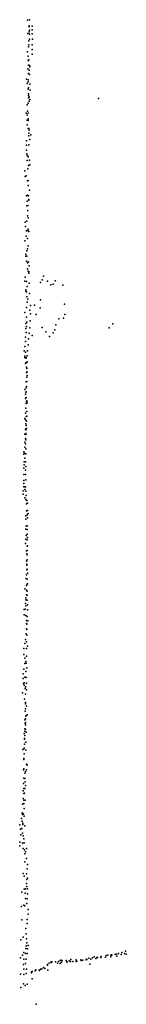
# Model space of a CAD drawing. Header units: millimetres. Extents: x 10845 to 34254, y -43579 to -11665.
# Tile 2 of 28: x 14315 to 14827, y -40736 to -35992. Entities that reach past the tile are written whole.
import ezdxf

# ---------------------------------------------------------------- set-up
doc = ezdxf.new("R2010")
doc.units = ezdxf.units.MM
doc.layers.add('P', color=9, linetype='Continuous')

msp = doc.modelspace()

# ---------------------------------------------------------------- linework, layer by layer
at = {"layer": 'P'}
for p in [(14352, -35995), (14362, -35992), (14360, -36022), (14360, -36027), (14360, -36051), (14362, -36042), (14374, -36041), (14375, -36023), (14354, -36059), (14358, -36094), (14362, -36061), (14362, -36086), (14374, -36060), (14377, -36086), (14353, -36147), (14357, -36122), (14359, -36113), (14374, -36113), (14374, -36135), (14356, -36168), (14356, -36189), (14359, -36185), (14375, -36158), (14354, -36229), (14357, -36211), (14361, -36235), (14362, -36212), (14364, -36219), (14347, -36278), (14356, -36281), (14356, -36291), (14357, -36252), (14362, -36256), (14350, -36299), (14356, -36326), (14357, -36320), (14363, -36303), (14365, -36331), (14357, -36349), (14357, -36358), (14357, -36369), (14360, -36364), (14360, -36385), (14364, -36377), (14694, -36371), (14350, -36402), (14352, -36432), (14355, -36394), (14346, -36442), (14350, -36452), (14350, -36476), (14356, -36442), (14356, -36470), (14356, -36478), (14351, -36499), (14356, -36516), (14359, -36516), (14361, -36525), (14347, -36575), (14358, -36539), (14358, -36551), (14364, -36569), (14368, -36546), (14348, -36597), (14348, -36621), (14358, -36595), (14349, -36639), (14350, -36647), (14351, -36671), (14356, -36651), (14356, -36653), (14362, -36669), (14354, -36710), (14357, -36694), (14364, -36691), (14340, -36720), (14341, -36748), (14346, -36745), (14356, -36766), (14353, -36768), (14356, -36791), (14347, -36841), (14353, -36837), (14357, -36841), (14359, -36858), (14362, -36814), (14349, -36889), (14351, -36867), (14354, -36888), (14359, -36862), (14353, -36937), (14354, -36911), (14355, -36946), (14341, -36968), (14343, -36988), (14349, -36962), (14355, -37001), (14346, -37035), (14348, -37010), (14353, -37046), (14354, -37007), (14359, -37013), (14340, -37058), (14353, -37096), (14356, -37082), (14344, -37122), (14344, -37131), (14349, -37106), (14349, -37132), (14347, -37156), (14352, -37163), (14357, -37158), (14360, -37178), (14341, -37232), (14352, -37193), (14355, -37203), (14358, -37207), (14359, -37214), (14430, -37227), (14339, -37252), (14347, -37253), (14350, -37277), (14360, -37262), (14414, -37258), (14423, -37245), (14448, -37252), (14465, -37269), (14476, -37266), (14485, -37250), (14522, -37271), (14344, -37300), (14345, -37294), (14348, -37303), (14349, -37327), (14362, -37311), (14347, -37378), (14350, -37353), (14354, -37338), (14366, -37369), (14386, -37368), (14413, -37381), (14414, -37341), (14530, -37363), (14340, -37402), (14348, -37426), (14364, -37392), (14367, -37409), (14394, -37413), (14525, -37430), (14531, -37412), (14344, -37456), (14348, -37470), (14349, -37449), (14363, -37476), (14365, -37443), (14423, -37475), (14488, -37463), (14503, -37434), (14745, -37477), (14762, -37457), (14342, -37521), (14345, -37480), (14346, -37499), (14360, -37502), (14375, -37514), (14440, -37496), (14458, -37518), (14475, -37500), (14483, -37486), (14340, -37567), (14342, -37543), (14355, -37559), (14357, -37529), (14337, -37587), (14340, -37613), (14343, -37594), (14351, -37612), (14353, -37587), (14340, -37620), (14343, -37648), (14344, -37623), (14344, -37645), (14346, -37620), (14348, -37666), (14349, -37643), (14350, -37641), (14348, -37692), (14349, -37672), (14350, -37688), (14350, -37707), (14346, -37737), (14347, -37759), (14349, -37715), (14349, -37736), (14339, -37774), (14343, -37796), (14344, -37786), (14346, -37765), (14346, -37785), (14342, -37817), (14346, -37813), (14346, -37842), (14347, -37832), (14349, -37828), (14349, -37840), (14350, -37837), (14342, -37888), (14345, -37864), (14346, -37904), (14349, -37879), (14349, -37903), (14340, -37913), (14343, -37920), (14344, -37940), (14346, -37948), (14348, -37927), (14340, -37989), (14342, -37965), (14344, -37968), (14345, -37985), (14345, -37991), (14347, -37961), (14340, -38028), (14343, -38010), (14343, -38035), (14345, -38017), (14334, -38074), (14334, -38085), (14338, -38080), (14340, -38052), (14344, -38060), (14345, -38083), (14336, -38123), (14337, -38136), (14340, -38105), (14343, -38123), (14335, -38153), (14335, -38183), (14342, -38162), (14343, -38183), (14344, -38144), (14334, -38213), (14335, -38226), (14345, -38209), (14332, -38262), (14332, -38278), (14334, -38243), (14339, -38256), (14340, -38242), (14343, -38242), (14344, -38264), (14346, -38284), (14339, -38295), (14344, -38304), (14348, -38324), (14349, -38308), (14352, -38322), (14348, -38358), (14351, -38377), (14352, -38356), (14356, -38371), (14344, -38382), (14345, -38399), (14352, -38392), (14345, -38447), (14346, -38433), (14351, -38430), (14351, -38449), (14351, -38470), (14343, -38516), (14344, -38495), (14346, -38478), (14350, -38498), (14352, -38487), (14348, -38551), (14349, -38565), (14350, -38528), (14351, -38550), (14352, -38527), (14347, -38601), (14349, -38616), (14351, -38571), (14351, -38595), (14349, -38620), (14349, -38642), (14351, -38639), (14352, -38658), (14346, -38684), (14348, -38666), (14350, -38687), (14353, -38710), (14340, -38734), (14347, -38718), (14348, -38741), (14350, -38712), (14350, -38745), (14343, -38805), (14344, -38787), (14345, -38778), (14347, -38763), (14350, -38764), (14350, -38789), (14336, -38834), (14341, -38832), (14344, -38816), (14352, -38811), (14352, -38836), (14337, -38860), (14344, -38863), (14348, -38886), (14351, -38867), (14354, -38889), (14347, -38927), (14348, -38901), (14349, -38904), (14349, -38930), (14343, -38978), (14346, -38951), (14348, -38990), (14349, -38958), (14334, -39021), (14339, -38998), (14348, -39022), (14353, -39011), (14335, -39051), (14340, -39069), (14344, -39085), (14347, -39058), (14334, -39121), (14340, -39094), (14344, -39133), (14346, -39092), (14349, -39115), (14331, -39143), (14331, -39166), (14340, -39159), (14346, -39162), (14333, -39190), (14336, -39187), (14336, -39199), (14341, -39214), (14343, -39206), (14348, -39188), (14348, -39221), (14329, -39235), (14338, -39265), (14342, -39241), (14343, -39242), (14341, -39324), (14342, -39282), (14343, -39289), (14343, -39313), (14347, -39300), (14340, -39366), (14342, -39360), (14345, -39348), (14346, -39345), (14350, -39342), (14339, -39408), (14339, -39420), (14341, -39383), (14343, -39379), (14343, -39389), (14343, -39410), (14337, -39432), (14338, -39455), (14338, -39458), (14339, -39441), (14346, -39425), (14330, -39509), (14337, -39502), (14337, -39503), (14338, -39482), (14344, -39473), (14345, -39512), (14334, -39556), (14335, -39551), (14336, -39529), (14333, -39607), (14334, -39601), (14347, -39579), (14348, -39606), (14350, -39583), (14335, -39647), (14339, -39648), (14340, -39623), (14342, -39614), (14332, -39707), (14333, -39672), (14335, -39697), (14340, -39697), (14341, -39664), (14343, -39682), (14331, -39745), (14334, -39753), (14335, -39721), (14338, -39719), (14341, -39753), (14329, -39772), (14334, -39769), (14336, -39792), (14324, -39840), (14327, -39816), (14329, -39813), (14329, -39821), (14333, -39820), (14337, -39830), (14316, -39872), (14318, -39892), (14325, -39889), (14327, -39854), (14330, -39864), (14330, -39870), (14339, -39876), (14320, -39919), (14328, -39912), (14332, -39924), (14335, -39939), (14315, -39954), (14316, -39973), (14329, -39960), (14332, -39985), (14337, -39958), (14348, -39985), (14338, -39992), (14339, -40011), (14342, -40001), (14348, -40034), (14339, -40050), (14351, -40084), (14353, -40062), (14331, -40105), (14337, -40118), (14347, -40107), (14349, -40134), (14352, -40128), (14343, -40179), (14348, -40154), (14349, -40168), (14353, -40179), (14325, -40196), (14337, -40182), (14341, -40201), (14342, -40227), (14351, -40228), (14352, -40203), (14324, -40264), (14335, -40259), (14339, -40262), (14349, -40251), (14355, -40280), (14355, -40302), (14325, -40329), (14345, -40370), (14350, -40328), (14350, -40347), (14331, -40413), (14346, -40396), (14320, -40425), (14346, -40455), (14347, -40421), (14349, -40440), (14356, -40453), (14318, -40512), (14328, -40499), (14334, -40487), (14342, -40491), (14345, -40467), (14350, -40492), (14352, -40468), (14665, -40512), (14672, -40508), (14685, -40511), (14688, -40510), (14704, -40510), (14706, -40506), (14727, -40509), (14731, -40501), (14739, -40500), (14753, -40500), (14753, -40507), (14756, -40497), (14757, -40499), (14774, -40496), (14780, -40494), (14782, -40504), (14790, -40491), (14802, -40496), (14806, -40487), (14819, -40491), (14823, -40480), (14827, -40494), (14333, -40544), (14335, -40519), (14343, -40540), (14346, -40519), (14429, -40558), (14448, -40545), (14448, -40547), (14457, -40538), (14465, -40533), (14467, -40534), (14469, -40532), (14487, -40532), (14497, -40537), (14502, -40529), (14509, -40525), (14510, -40539), (14514, -40524), (14514, -40534), (14519, -40526), (14538, -40525), (14541, -40532), (14543, -40533), (14553, -40526), (14559, -40529), (14561, -40520), (14570, -40529), (14586, -40529), (14587, -40522), (14589, -40528), (14608, -40521), (14610, -40525), (14619, -40523), (14635, -40521), (14636, -40518), (14637, -40520), (14647, -40514), (14652, -40543), (14656, -40518), (14681, -40516), (14318, -40591), (14334, -40592), (14335, -40567), (14346, -40587), (14347, -40567), (14372, -40580), (14372, -40585), (14374, -40578), (14389, -40574), (14392, -40570), (14408, -40572), (14410, -40573), (14414, -40566), (14421, -40565), (14435, -40564), (14450, -40571), (14321, -40655), (14333, -40638), (14341, -40646), (14350, -40639), (14374, -40614), (14394, -40736)]:
    msp.add_point(p, dxfattribs=at)

doc.saveas('drawing.dxf')
